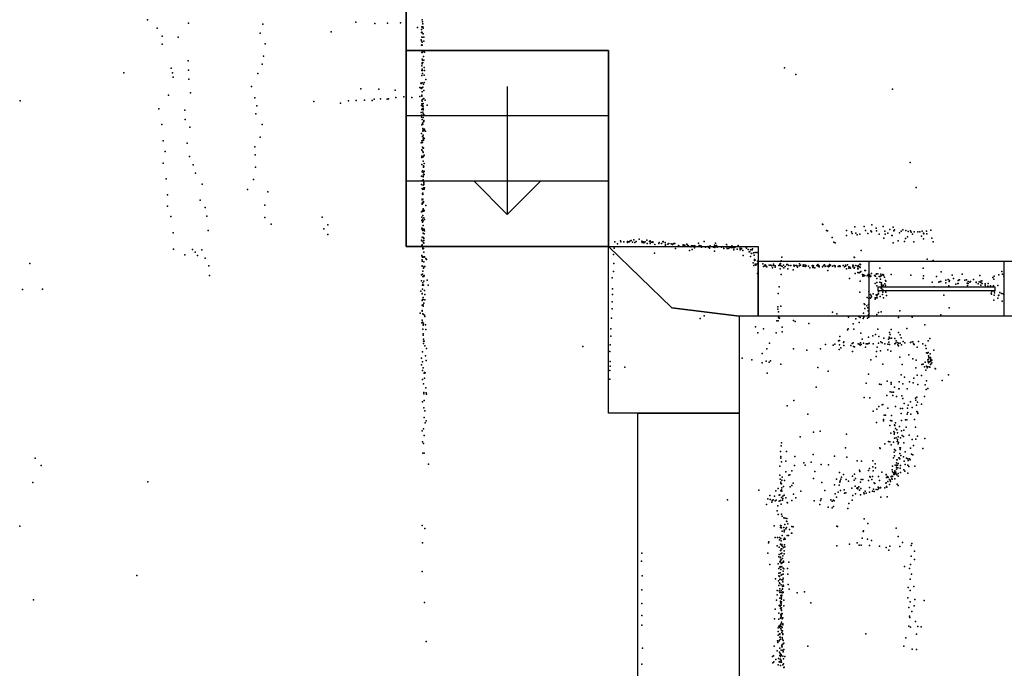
# Model space of a CAD drawing. Header units: millimetres. Extents: x -37888 to 39336, y -2864 to 67775.
# Tile 21 of 31: x -7977 to -5012, y 13348 to 15300. Entities that reach past the tile are written whole.
import ezdxf

# ---------------------------------------------------------------- set-up
doc = ezdxf.new("R2010")
doc.units = ezdxf.units.MM
for name, color, linetype in [('HWALLS', 32, 'Continuous'), ('P', 9, 'Continuous'), ('ROOMS', 1, 'Continuous'), ('STRUCTS', 4, 'Continuous'), ('WALLS', 3, 'Continuous'), ('WINDOWS', 6, 'Continuous')]:
    doc.layers.add(name, color=color, linetype=linetype)

# ---------------------------------------------------------------- blocks, each defined once
blk = doc.blocks.new('6-Fixed_67')
blk.add_lwpolyline([(-584.3, 5.9), (584.3, 5.9), (584.3, -6.8), (-584.3, -6.8), (-584.3, 5.9)])

msp = doc.modelspace()

# ---------------------------------------------------------------- linework, layer by layer
at = {"layer": 'HWALLS'}
for points in [[(-6813.55, 15208.25), (-6813.55, 19202.4)], [(-6813.55, 14617.7), (-6813.55, 15208.25)], [(-6013.45, 14433.55), (-6203.95, 14617.7), (-6813.55, 14617.7)]]:
    msp.add_lwpolyline(points, dxfattribs=at)
at = {"layer": 'P'}
for p in [(-7592, 15300), (-6765, 15300), (-7563, 15275), (-7469, 15290), (-7245, 15287), (-6965, 15293), (-6908, 15289), (-6869, 15290), (-6830, 15291), (-6779, 15277), (-6767, 15271), (-6766, 15279), (-6765, 15278), (-6764, 15294), (-6763, 15288), (-6763, 15279), (-6762, 15275), (-7548, 15251), (-7500, 15248), (-7253, 15260), (-7039, 15264), (-6767, 15262), (-6766, 15263), (-6766, 15248), (-6765, 15261), (-6765, 15248), (-6762, 15258), (-6760, 15248), (-7548, 15227), (-7238, 15228), (-6768, 15240), (-6767, 15237), (-6767, 15224), (-6766, 15225), (-6765, 15233), (-6765, 15224), (-6760, 15236), (-7243, 15191), (-6766, 15202), (-6765, 15207), (-6765, 15202), (-6765, 15182), (-6764, 15203), (-6761, 15207), (-6761, 15190), (-6758, 15203), (-7521, 15155), (-7470, 15177), (-7247, 15167), (-6766, 15162), (-6765, 15171), (-6765, 15168), (-6765, 15152), (-6764, 15179), (-6763, 15172), (-6760, 15179), (-6759, 15157), (-5674, 15156), (-7663, 15141), (-7517, 15141), (-7515, 15128), (-7469, 15149), (-7260, 15139), (-6766, 15148), (-6766, 15133), (-6764, 15148), (-6764, 15139), (-6759, 15134), (-6758, 15148), (-5640, 15136), (-7468, 15121), (-7279, 15099), (-6772, 15096), (-6769, 15109), (-6768, 15108), (-6768, 15093), (-6767, 15095), (-6766, 15094), (-6765, 15110), (-6763, 15097), (-6761, 15106), (-6759, 15111), (-6754, 15120), (-7529, 15073), (-7463, 15080), (-7269, 15065), (-6950, 15092), (-6895, 15091), (-6846, 15088), (-6844, 15066), (-6820, 15068), (-6796, 15066), (-6772, 15069), (-6766, 15073), (-6766, 15070), (-6765, 15083), (-6760, 15087), (-6760, 15063), (-5349, 15091), (-7976, 15056), (-7263, 15041), (-7091, 15054), (-7011, 15049), (-6987, 15056), (-6964, 15057), (-6939, 15058), (-6916, 15057), (-6910, 15061), (-6890, 15062), (-6870, 15061), (-6866, 15062), (-6767, 15042), (-6766, 15058), (-6766, 15047), (-6765, 15055), (-6764, 15047), (-6764, 15040), (-6763, 15061), (-6763, 15042), (-6762, 15048), (-6762, 15038), (-6756, 15058), (-6750, 15043), (-7558, 15032), (-7480, 15028), (-7266, 15017), (-6768, 15021), (-6767, 15013), (-6767, 15007), (-6766, 15030), (-6765, 15032), (-6763, 15022), (-6762, 15032), (-6762, 15029), (-6762, 15017), (-6762, 15006), (-6760, 15015), (-7549, 14985), (-7479, 15000), (-7465, 14977), (-7247, 14985), (-6766, 14984), (-6765, 15000), (-6764, 14989), (-6763, 14986), (-6761, 14993), (-6760, 14997), (-6760, 14994), (-7253, 14947), (-6767, 14958), (-6764, 14949), (-6763, 14973), (-6763, 14965), (-6762, 14969), (-6762, 14969), (-6762, 14953), (-6761, 14946), (-6760, 14967), (-6759, 14967), (-6758, 14971), (-6755, 14965), (-7545, 14936), (-7473, 14929), (-7269, 14918), (-6768, 14930), (-6766, 14936), (-6764, 14931), (-6764, 14917), (-6763, 14937), (-6763, 14916), (-6763, 14915), (-6762, 14942), (-6761, 14938), (-6759, 14943), (-7539, 14904), (-7466, 14889), (-7268, 14894), (-6766, 14909), (-6766, 14908), (-6766, 14890), (-6766, 14886), (-6764, 14888), (-6764, 14888), (-6763, 14904), (-6763, 14887), (-6762, 14901), (-6761, 14914), (-6761, 14914), (-6761, 14890), (-6760, 14891), (-6759, 14893), (-7545, 14869), (-7455, 14864), (-7267, 14857), (-6766, 14865), (-6762, 14875), (-6761, 14861), (-6761, 14861), (-6761, 14859), (-6761, 14857), (-6760, 14858), (-6759, 14868), (-5295, 14871), (-7448, 14839), (-6767, 14829), (-6765, 14843), (-6764, 14846), (-6762, 14829), (-6762, 14827), (-6761, 14841), (-6761, 14834), (-6760, 14835), (-6759, 14845), (-6759, 14834), (-7536, 14821), (-7428, 14805), (-7273, 14819), (-6767, 14804), (-6766, 14815), (-6762, 14818), (-6762, 14802), (-6760, 14810), (-6760, 14808), (-6760, 14804), (-7532, 14773), (-7291, 14789), (-7230, 14782), (-6765, 14792), (-6764, 14790), (-6764, 14777), (-6764, 14776), (-6763, 14778), (-6763, 14774), (-6761, 14790), (-6760, 14794), (-6759, 14790), (-6758, 14794), (-5277, 14795), (-7532, 14739), (-7434, 14757), (-7239, 14742), (-6765, 14760), (-6765, 14758), (-6765, 14748), (-6765, 14745), (-6765, 14745), (-6763, 14760), (-6762, 14752), (-6762, 14749), (-6762, 14749), (-6761, 14753), (-6761, 14752), (-6754, 14741), (-7522, 14708), (-7418, 14735), (-7413, 14709), (-6767, 14722), (-6764, 14726), (-6764, 14723), (-6763, 14711), (-6762, 14731), (-6761, 14728), (-6760, 14724), (-6759, 14726), (-7239, 14705), (-7220, 14685), (-7066, 14706), (-7049, 14683), (-6766, 14706), (-6766, 14696), (-6764, 14700), (-6764, 14691), (-6763, 14694), (-6762, 14695), (-6762, 14695), (-6762, 14681), (-6760, 14704), (-6758, 14699), (-5559, 14685), (-5558, 14684), (-5462, 14677), (-5434, 14678), (-5411, 14683), (-5377, 14678), (-7515, 14659), (-7409, 14666), (-7061, 14671), (-7049, 14654), (-6766, 14673), (-6765, 14673), (-6765, 14669), (-6763, 14666), (-6762, 14670), (-6762, 14658), (-6759, 14670), (-6759, 14656), (-6758, 14665), (-5547, 14666), (-5544, 14665), (-5487, 14666), (-5487, 14651), (-5472, 14662), (-5470, 14657), (-5459, 14658), (-5455, 14653), (-5447, 14655), (-5430, 14666), (-5423, 14657), (-5414, 14665), (-5412, 14662), (-5398, 14673), (-5397, 14665), (-5389, 14655), (-5372, 14664), (-5371, 14655), (-5363, 14658), (-5357, 14669), (-5351, 14651), (-5350, 14651), (-5347, 14676), (-5345, 14665), (-5343, 14668), (-5328, 14659), (-5323, 14664), (-5318, 14668), (-5308, 14666), (-5301, 14663), (-5294, 14665), (-5292, 14661), (-5288, 14655), (-5283, 14662), (-5272, 14662), (-5266, 14662), (-5261, 14649), (-5259, 14664), (-5255, 14658), (-5254, 14656), (-5246, 14664), (-5245, 14656), (-5233, 14667), (-6767, 14637), (-6766, 14621), (-6765, 14646), (-6765, 14634), (-6765, 14623), (-6763, 14645), (-6761, 14645), (-6761, 14645), (-6761, 14630), (-6761, 14629), (-6760, 14642), (-6760, 14636), (-6760, 14628), (-6185, 14632), (-6177, 14626), (-6168, 14635), (-6167, 14632), (-6158, 14632), (-6147, 14633), (-6147, 14630), (-6146, 14631), (-6144, 14632), (-6142, 14632), (-6140, 14634), (-6136, 14636), (-6132, 14631), (-6128, 14638), (-6125, 14630), (-6121, 14633), (-6112, 14640), (-6103, 14634), (-6102, 14630), (-6100, 14632), (-6099, 14632), (-6097, 14629), (-6096, 14631), (-6093, 14632), (-6088, 14637), (-6087, 14627), (-6080, 14633), (-6078, 14635), (-6078, 14627), (-6075, 14631), (-6072, 14631), (-6070, 14632), (-6070, 14630), (-6064, 14624), (-6052, 14627), (-6051, 14630), (-6044, 14627), (-6040, 14632), (-6039, 14633), (-6039, 14632), (-6033, 14630), (-6033, 14619), (-6032, 14624), (-6032, 14619), (-6025, 14625), (-6022, 14627), (-6015, 14626), (-6011, 14624), (-6011, 14624), (-6009, 14626), (-6007, 14627), (-6005, 14627), (-6004, 14627), (-5994, 14618), (-5993, 14621), (-5992, 14620), (-5979, 14623), (-5979, 14622), (-5977, 14621), (-5974, 14622), (-5968, 14625), (-5966, 14622), (-5963, 14620), (-5954, 14620), (-5952, 14620), (-5951, 14620), (-5947, 14620), (-5944, 14620), (-5933, 14628), (-5931, 14621), (-5927, 14620), (-5925, 14619), (-5924, 14619), (-5916, 14633), (-5905, 14618), (-5898, 14620), (-5898, 14619), (-5885, 14622), (-5884, 14620), (-5882, 14628), (-5881, 14620), (-5880, 14618), (-5879, 14621), (-5849, 14624), (-5846, 14618), (-5832, 14620), (-5813, 14621), (-5530, 14645), (-5525, 14631), (-5521, 14629), (-5375, 14643), (-5347, 14629), (-5332, 14635), (-5313, 14633), (-5309, 14642), (-5303, 14647), (-5284, 14632), (-5255, 14641), (-5230, 14643), (-5226, 14632), (-7514, 14610), (-7480, 14593), (-7457, 14609), (-7449, 14601), (-7442, 14591), (-7429, 14608), (-6766, 14591), (-6766, 14590), (-6763, 14613), (-6763, 14611), (-6762, 14612), (-6761, 14612), (-6760, 14601), (-6189, 14594), (-6187, 14613), (-6065, 14598), (-6002, 14612), (-5960, 14606), (-5956, 14617), (-5952, 14609), (-5945, 14614), (-5924, 14616), (-5912, 14616), (-5903, 14616), (-5900, 14613), (-5888, 14616), (-5885, 14604), (-5884, 14615), (-5877, 14616), (-5864, 14616), (-5858, 14617), (-5857, 14612), (-5851, 14617), (-5848, 14617), (-5847, 14612), (-5844, 14612), (-5840, 14614), (-5838, 14615), (-5833, 14615), (-5830, 14615), (-5827, 14614), (-5826, 14614), (-5826, 14608), (-5823, 14615), (-5816, 14610), (-5808, 14617), (-5807, 14612), (-5807, 14611), (-5807, 14608), (-5804, 14612), (-5803, 14612), (-5803, 14611), (-5799, 14606), (-5798, 14591), (-5789, 14615), (-5788, 14613), (-5783, 14609), (-5780, 14602), (-5778, 14602), (-5776, 14608), (-5775, 14608), (-5775, 14608), (-5773, 14597), (-5771, 14608), (-5770, 14611), (-5767, 14599), (-5765, 14592), (-5762, 14600), (-5757, 14600), (-5443, 14606), (-7946, 14567), (-7418, 14583), (-7407, 14560), (-6765, 14578), (-6765, 14574), (-6765, 14560), (-6765, 14559), (-6764, 14586), (-6762, 14587), (-6760, 14586), (-6760, 14572), (-6759, 14586), (-6758, 14587), (-6754, 14582), (-6752, 14579), (-6188, 14567), (-5776, 14588), (-5768, 14569), (-5766, 14561), (-5764, 14579), (-5764, 14576), (-5762, 14577), (-5762, 14565), (-5760, 14565), (-5760, 14562), (-5759, 14565), (-5755, 14574), (-5755, 14566), (-5753, 14560), (-5739, 14566), (-5734, 14560), (-5732, 14563), (-5730, 14561), (-5720, 14562), (-5716, 14562), (-5712, 14561), (-5712, 14560), (-5707, 14565), (-5706, 14561), (-5702, 14560), (-5691, 14561), (-5688, 14565), (-5686, 14567), (-5686, 14561), (-5685, 14561), (-5684, 14575), (-5682, 14586), (-5677, 14562), (-5667, 14564), (-5667, 14564), (-5667, 14563), (-5666, 14564), (-5665, 14564), (-5661, 14561), (-5655, 14561), (-5646, 14562), (-5645, 14559), (-5643, 14561), (-5638, 14561), (-5638, 14561), (-5636, 14559), (-5630, 14560), (-5629, 14566), (-5626, 14562), (-5618, 14562), (-5618, 14559), (-5617, 14559), (-5616, 14563), (-5611, 14562), (-5609, 14560), (-5602, 14559), (-5591, 14560), (-5590, 14561), (-5589, 14561), (-5589, 14559), (-5587, 14560), (-5577, 14561), (-5573, 14564), (-5572, 14559), (-5570, 14561), (-5569, 14559), (-5556, 14561), (-5553, 14563), (-5549, 14559), (-5543, 14559), (-5540, 14560), (-5539, 14560), (-5538, 14564), (-5538, 14559), (-5535, 14562), (-5529, 14559), (-5524, 14561), (-5521, 14560), (-5521, 14560), (-5509, 14560), (-5508, 14560), (-5506, 14559), (-5497, 14561), (-5490, 14562), (-5490, 14559), (-5489, 14560), (-5484, 14563), (-5468, 14562), (-5466, 14561), (-5464, 14586), (-5463, 14585), (-5459, 14561), (-5454, 14559), (-5451, 14561), (-5447, 14565), (-5445, 14564), (-5244, 14580), (-5226, 14576), (-7405, 14530), (-6767, 14532), (-6764, 14534), (-6763, 14544), (-6761, 14553), (-6760, 14556), (-6760, 14556), (-6759, 14558), (-6759, 14530), (-6757, 14558), (-6189, 14543), (-5755, 14536), (-5737, 14558), (-5729, 14558), (-5727, 14557), (-5710, 14554), (-5702, 14556), (-5687, 14551), (-5684, 14533), (-5681, 14558), (-5676, 14554), (-5672, 14558), (-5664, 14551), (-5648, 14548), (-5635, 14556), (-5612, 14558), (-5598, 14554), (-5589, 14555), (-5587, 14555), (-5583, 14554), (-5569, 14557), (-5559, 14557), (-5551, 14558), (-5543, 14546), (-5541, 14557), (-5521, 14557), (-5512, 14558), (-5507, 14558), (-5506, 14558), (-5493, 14557), (-5487, 14551), (-5480, 14557), (-5480, 14553), (-5478, 14554), (-5477, 14556), (-5475, 14553), (-5468, 14557), (-5464, 14553), (-5463, 14555), (-5461, 14536), (-5453, 14553), (-5453, 14551), (-5453, 14539), (-5452, 14551), (-5450, 14558), (-5449, 14538), (-5447, 14557), (-5446, 14555), (-5446, 14540), (-5444, 14542), (-5439, 14533), (-5436, 14532), (-5434, 14529), (-5432, 14546), (-5432, 14530), (-5430, 14546), (-5425, 14529), (-5423, 14530), (-5422, 14533), (-5419, 14532), (-5418, 14532), (-5417, 14531), (-5412, 14536), (-5403, 14530), (-5398, 14534), (-5397, 14535), (-5393, 14535), (-5387, 14553), (-5384, 14534), (-5383, 14530), (-5383, 14529), (-5378, 14533), (-5378, 14532), (-5376, 14532), (-5376, 14530), (-5353, 14533), (-5293, 14531), (-5256, 14553), (-5255, 14529), (-5202, 14541), (-5169, 14531), (-5139, 14534), (-5086, 14530), (-5028, 14532), (-5019, 14543), (-5017, 14534), (-6767, 14514), (-6764, 14501), (-6763, 14527), (-6763, 14508), (-6763, 14502), (-6762, 14527), (-6761, 14528), (-6761, 14501), (-6760, 14527), (-6760, 14513), (-6750, 14516), (-6747, 14501), (-6193, 14523), (-5478, 14521), (-5446, 14513), (-5438, 14528), (-5420, 14525), (-5418, 14528), (-5415, 14527), (-5414, 14528), (-5401, 14506), (-5400, 14528), (-5396, 14521), (-5396, 14509), (-5389, 14527), (-5387, 14510), (-5386, 14527), (-5385, 14519), (-5383, 14508), (-5382, 14508), (-5382, 14503), (-5377, 14501), (-5377, 14500), (-5373, 14525), (-5372, 14505), (-5370, 14515), (-5370, 14500), (-5369, 14513), (-5256, 14521), (-5229, 14510), (-5216, 14527), (-5209, 14510), (-5205, 14512), (-5203, 14512), (-5188, 14516), (-5188, 14508), (-5181, 14518), (-5178, 14512), (-5177, 14515), (-5165, 14521), (-5158, 14504), (-5152, 14506), (-5151, 14515), (-5151, 14506), (-5150, 14516), (-5147, 14517), (-5131, 14516), (-5126, 14517), (-5124, 14507), (-5123, 14500), (-5121, 14512), (-5121, 14506), (-5116, 14510), (-5114, 14512), (-5105, 14518), (-5097, 14510), (-5097, 14509), (-5091, 14505), (-5088, 14511), (-5083, 14513), (-5083, 14509), (-5083, 14501), (-5080, 14514), (-5079, 14506), (-5070, 14505), (-5070, 14501), (-5061, 14506), (-5047, 14524), (-5043, 14519), (-5042, 14528), (-5031, 14500), (-5013, 14528), (-7969, 14488), (-7908, 14489), (-6769, 14483), (-6765, 14476), (-6765, 14475), (-6765, 14475), (-6764, 14489), (-6758, 14485), (-6757, 14473), (-6192, 14490), (-6192, 14473), (-5693, 14476), (-5690, 14496), (-5447, 14480), (-5420, 14482), (-5415, 14473), (-5407, 14475), (-5398, 14472), (-5396, 14499), (-5394, 14473), (-5391, 14481), (-5391, 14475), (-5383, 14492), (-5382, 14499), (-5381, 14498), (-5381, 14490), (-5380, 14498), (-5379, 14473), (-5378, 14486), (-5378, 14480), (-5377, 14486), (-5369, 14480), (-5367, 14470), (-5223, 14496), (-5194, 14471), (-5179, 14499), (-5069, 14496), (-5062, 14498), (-5060, 14496), (-5054, 14499), (-5052, 14477), (-5051, 14474), (-5050, 14482), (-5046, 14498), (-5045, 14499), (-5043, 14484), (-5042, 14483), (-5042, 14471), (-5041, 14483), (-5041, 14478), (-5029, 14470), (-5028, 14471), (-5025, 14479), (-5020, 14476), (-5015, 14475), (-5014, 14474), (-6765, 14455), (-6765, 14441), (-6764, 14458), (-6764, 14441), (-6762, 14464), (-6762, 14458), (-6762, 14442), (-6760, 14447), (-6757, 14457), (-6193, 14451), (-5434, 14445), (-5432, 14443), (-5425, 14464), (-5421, 14443), (-5420, 14461), (-5417, 14463), (-5415, 14462), (-5415, 14462), (-5413, 14469), (-5412, 14466), (-5401, 14463), (-5401, 14459), (-5398, 14463), (-5396, 14469), (-5395, 14463), (-5386, 14467), (-5376, 14463), (-5043, 14456), (-5031, 14462), (-5018, 14453), (-6771, 14417), (-6765, 14425), (-6765, 14423), (-6763, 14415), (-6763, 14415), (-6762, 14438), (-6762, 14414), (-6758, 14411), (-6193, 14430), (-5694, 14436), (-5694, 14429), (-5692, 14421), (-5685, 14438), (-5529, 14420), (-5516, 14415), (-5436, 14417), (-5432, 14431), (-5426, 14439), (-5423, 14433), (-5422, 14433), (-5422, 14424), (-5421, 14433), (-5421, 14412), (-5420, 14413), (-5396, 14413), (-5391, 14419), (-5383, 14421), (-5327, 14424), (-5203, 14412), (-5178, 14433), (-6766, 14388), (-6765, 14396), (-6764, 14390), (-6763, 14389), (-6762, 14381), (-6761, 14385), (-6757, 14407), (-6755, 14382), (-6195, 14402), (-5928, 14401), (-5916, 14409), (-5697, 14394), (-5693, 14394), (-5692, 14403), (-5691, 14407), (-5689, 14402), (-5647, 14395), (-5642, 14392), (-5601, 14386), (-5481, 14405), (-5467, 14385), (-5459, 14400), (-5450, 14407), (-5449, 14389), (-5446, 14404), (-5437, 14401), (-5435, 14405), (-5424, 14402), (-5420, 14405), (-5331, 14404), (-5289, 14405), (-5251, 14382), (-6763, 14369), (-6762, 14355), (-6762, 14351), (-6754, 14368), (-6197, 14370), (-5761, 14376), (-5754, 14358), (-5737, 14370), (-5699, 14358), (-5681, 14375), (-5681, 14361), (-5484, 14367), (-5482, 14370), (-5465, 14369), (-5444, 14357), (-5400, 14353), (-5393, 14369), (-5358, 14359), (-5356, 14353), (-5353, 14368), (-5331, 14359), (-5326, 14352), (-5305, 14371), (-6761, 14339), (-6761, 14333), (-6761, 14326), (-6759, 14333), (-6199, 14322), (-6197, 14348), (-5719, 14327), (-5550, 14323), (-5522, 14324), (-5511, 14334), (-5508, 14335), (-5508, 14322), (-5507, 14347), (-5496, 14329), (-5495, 14331), (-5470, 14326), (-5467, 14328), (-5452, 14325), (-5449, 14324), (-5445, 14328), (-5443, 14323), (-5440, 14339), (-5436, 14327), (-5428, 14325), (-5427, 14325), (-5424, 14325), (-5421, 14345), (-5420, 14326), (-5419, 14327), (-5408, 14349), (-5407, 14325), (-5391, 14327), (-5390, 14347), (-5384, 14331), (-5380, 14328), (-5375, 14342), (-5372, 14325), (-5372, 14325), (-5363, 14324), (-5361, 14339), (-5360, 14330), (-5359, 14345), (-5358, 14323), (-5357, 14342), (-5352, 14342), (-5342, 14341), (-5342, 14325), (-5340, 14327), (-5338, 14334), (-5335, 14329), (-5333, 14322), (-5331, 14327), (-5326, 14327), (-5323, 14343), (-5322, 14322), (-5317, 14332), (-5312, 14328), (-5294, 14329), (-5289, 14331), (-5287, 14331), (-5285, 14325), (-5283, 14323), (-5270, 14332), (-5257, 14325), (-5241, 14334), (-5236, 14341), (-6764, 14301), (-6757, 14319), (-6752, 14311), (-6281, 14317), (-6200, 14302), (-5741, 14296), (-5727, 14310), (-5647, 14310), (-5607, 14306), (-5565, 14310), (-5527, 14321), (-5509, 14308), (-5504, 14313), (-5495, 14320), (-5474, 14320), (-5469, 14302), (-5466, 14317), (-5463, 14316), (-5446, 14321), (-5430, 14315), (-5397, 14302), (-5395, 14315), (-5385, 14304), (-5363, 14307), (-5354, 14303), (-5331, 14319), (-5299, 14292), (-5274, 14315), (-5249, 14320), (-5247, 14311), (-5246, 14298), (-5243, 14297), (-5241, 14299), (-5235, 14295), (-5224, 14306), (-6767, 14282), (-6767, 14262), (-6764, 14271), (-6755, 14289), (-6753, 14275), (-6199, 14272), (-5801, 14282), (-5772, 14277), (-5741, 14268), (-5729, 14273), (-5720, 14270), (-5716, 14274), (-5685, 14264), (-5414, 14277), (-5398, 14287), (-5378, 14264), (-5327, 14285), (-5320, 14263), (-5287, 14280), (-5277, 14276), (-5260, 14263), (-5256, 14264), (-5250, 14270), (-5242, 14277), (-5241, 14272), (-5240, 14289), (-5240, 14279), (-5240, 14268), (-5239, 14285), (-5238, 14271), (-5236, 14283), (-5236, 14271), (-5234, 14284), (-5234, 14276), (-5234, 14276), (-5234, 14263), (-5233, 14279), (-5233, 14273), (-5233, 14264), (-5230, 14276), (-5230, 14268), (-6764, 14244), (-6762, 14253), (-6759, 14236), (-6758, 14238), (-6756, 14237), (-6200, 14244), (-6199, 14258), (-6155, 14255), (-5726, 14236), (-5573, 14254), (-5542, 14242), (-5421, 14233), (-5278, 14253), (-5252, 14256), (-5248, 14245), (-5246, 14258), (-5244, 14253), (-5243, 14256), (-5238, 14256), (-5236, 14255), (-5220, 14250), (-5219, 14249), (-6764, 14217), (-6761, 14204), (-6758, 14221), (-6200, 14218), (-5428, 14206), (-5388, 14203), (-5365, 14212), (-5353, 14208), (-5353, 14203), (-5329, 14210), (-5323, 14231), (-5318, 14204), (-5313, 14224), (-5297, 14210), (-5286, 14207), (-5284, 14221), (-5274, 14230), (-5261, 14229), (-5246, 14213), (-5199, 14214), (-5180, 14231), (-6760, 14178), (-6760, 14174), (-6754, 14192), (-6753, 14177), (-6752, 14173), (-5579, 14194), (-5383, 14202), (-5356, 14180), (-5351, 14179), (-5346, 14179), (-5343, 14194), (-5330, 14189), (-5329, 14189), (-5304, 14189), (-5304, 14189), (-5272, 14202), (-5250, 14201), (-5247, 14187), (-5242, 14190), (-6764, 14150), (-6759, 14154), (-5646, 14154), (-5434, 14163), (-5417, 14162), (-5366, 14169), (-5348, 14169), (-5337, 14166), (-5321, 14168), (-5318, 14160), (-5314, 14145), (-5294, 14150), (-5279, 14161), (-5278, 14155), (-5275, 14164), (-5273, 14149), (-5252, 14166), (-6760, 14132), (-6757, 14123), (-5666, 14138), (-5407, 14122), (-5396, 14128), (-5390, 14136), (-5380, 14141), (-5378, 14142), (-5363, 14131), (-5340, 14136), (-5325, 14130), (-5323, 14115), (-5319, 14130), (-5303, 14131), (-5302, 14118), (-5301, 14140), (-5289, 14133), (-5276, 14140), (-5275, 14121), (-5275, 14121), (-5273, 14119), (-5272, 14115), (-5261, 14143), (-6759, 14103), (-6756, 14087), (-6753, 14093), (-5604, 14113), (-5397, 14088), (-5376, 14097), (-5376, 14093), (-5374, 14110), (-5370, 14110), (-5355, 14094), (-5352, 14109), (-5351, 14093), (-5340, 14087), (-5322, 14094), (-5309, 14096), (-5305, 14096), (-5304, 14113), (-5293, 14113), (-5282, 14097), (-6765, 14063), (-6761, 14069), (-5587, 14059), (-5566, 14062), (-5357, 14079), (-5354, 14056), (-5345, 14061), (-5343, 14081), (-5343, 14057), (-5342, 14079), (-5340, 14070), (-5340, 14070), (-5336, 14066), (-5334, 14057), (-5328, 14076), (-5322, 14063), (-5315, 14065), (-5307, 14074), (-5279, 14074), (-6764, 14030), (-6761, 14025), (-6759, 14049), (-5683, 14027), (-5627, 14045), (-5487, 14053), (-5361, 14031), (-5357, 14030), (-5346, 14029), (-5344, 14053), (-5343, 14041), (-5338, 14042), (-5335, 14031), (-5334, 14037), (-5334, 14032), (-5332, 14045), (-5331, 14028), (-5325, 14042), (-5320, 14049), (-5316, 14046), (-5315, 14027), (-5298, 14050), (-5289, 14037), (-5278, 14038), (-5273, 14047), (-5251, 14040), (-6763, 13996), (-6759, 13996), (-5686, 14001), (-5684, 14018), (-5668, 14001), (-5490, 14012), (-5387, 14012), (-5386, 14010), (-5372, 14024), (-5353, 14021), (-5344, 13999), (-5343, 14007), (-5340, 14004), (-5332, 14024), (-5327, 14012), (-5326, 14007), (-5325, 14012), (-5311, 14000), (-5294, 14011), (-5285, 14019), (-5257, 14010), (-7930, 13981), (-5685, 13986), (-5685, 13981), (-5683, 13970), (-5670, 13972), (-5643, 13986), (-5616, 13967), (-5594, 13969), (-5588, 13992), (-5523, 13987), (-5486, 13984), (-5455, 13973), (-5442, 13972), (-5408, 13973), (-5346, 13982), (-5343, 13988), (-5337, 13967), (-5337, 13967), (-5336, 13976), (-5335, 13976), (-5330, 13982), (-5329, 13982), (-5327, 13995), (-5327, 13979), (-5324, 13989), (-5316, 13985), (-5314, 13972), (-5306, 13981), (-5302, 13979), (-5301, 13974), (-5297, 13979), (-5295, 13976), (-5291, 13993), (-5287, 13991), (-7912, 13958), (-6746, 13963), (-5688, 13956), (-5670, 13939), (-5652, 13942), (-5644, 13958), (-5612, 13959), (-5583, 13940), (-5563, 13962), (-5541, 13961), (-5508, 13937), (-5448, 13944), (-5447, 13940), (-5421, 13943), (-5418, 13949), (-5408, 13954), (-5407, 13942), (-5401, 13964), (-5400, 13951), (-5381, 13938), (-5350, 13945), (-5349, 13956), (-5349, 13939), (-5346, 13936), (-5342, 13942), (-5342, 13938), (-5341, 13960), (-5339, 13938), (-5337, 13959), (-5337, 13953), (-5337, 13947), (-5334, 13959), (-5333, 13951), (-5332, 13965), (-5326, 13950), (-5325, 13958), (-5325, 13937), (-5315, 13945), (-5312, 13941), (-5311, 13962), (-5302, 13960), (-5299, 13955), (-5281, 13956), (-7937, 13907), (-7591, 13909), (-5688, 13929), (-5687, 13917), (-5685, 13908), (-5682, 13914), (-5681, 13923), (-5674, 13913), (-5661, 13929), (-5658, 13930), (-5587, 13919), (-5561, 13907), (-5517, 13917), (-5507, 13908), (-5506, 13912), (-5504, 13917), (-5502, 13923), (-5496, 13931), (-5488, 13916), (-5481, 13911), (-5469, 13926), (-5464, 13914), (-5463, 13932), (-5460, 13919), (-5445, 13908), (-5443, 13916), (-5438, 13916), (-5421, 13913), (-5417, 13925), (-5416, 13923), (-5411, 13916), (-5409, 13925), (-5391, 13925), (-5388, 13913), (-5368, 13931), (-5368, 13930), (-5367, 13922), (-5364, 13925), (-5363, 13924), (-5363, 13910), (-5362, 13922), (-5358, 13916), (-5356, 13914), (-5355, 13910), (-5353, 13925), (-5353, 13924), (-5351, 13926), (-5351, 13918), (-5350, 13917), (-5349, 13925), (-5345, 13931), (-5344, 13931), (-5343, 13934), (-5342, 13918), (-5339, 13933), (-5337, 13931), (-5336, 13930), (-5332, 13934), (-5332, 13926), (-5302, 13935), (-5751, 13884), (-5700, 13882), (-5693, 13889), (-5685, 13904), (-5685, 13882), (-5683, 13903), (-5683, 13885), (-5682, 13891), (-5682, 13881), (-5677, 13895), (-5657, 13894), (-5652, 13898), (-5648, 13905), (-5625, 13881), (-5552, 13883), (-5523, 13900), (-5512, 13878), (-5509, 13899), (-5505, 13883), (-5494, 13885), (-5471, 13890), (-5461, 13896), (-5456, 13890), (-5454, 13891), (-5453, 13888), (-5450, 13894), (-5448, 13884), (-5444, 13889), (-5431, 13881), (-5418, 13892), (-5418, 13878), (-5409, 13881), (-5406, 13887), (-5404, 13906), (-5404, 13880), (-5402, 13904), (-5398, 13886), (-5393, 13886), (-5392, 13893), (-5391, 13892), (-5390, 13890), (-5385, 13892), (-5385, 13891), (-5372, 13891), (-5369, 13905), (-5368, 13906), (-5367, 13895), (-5366, 13893), (-5358, 13901), (-5335, 13902), (-5332, 13898), (-5846, 13855), (-5724, 13858), (-5718, 13868), (-5717, 13856), (-5712, 13848), (-5711, 13853), (-5708, 13855), (-5704, 13866), (-5702, 13852), (-5699, 13854), (-5690, 13869), (-5690, 13851), (-5688, 13870), (-5686, 13853), (-5683, 13862), (-5680, 13854), (-5679, 13866), (-5679, 13859), (-5675, 13869), (-5670, 13861), (-5666, 13847), (-5652, 13853), (-5647, 13872), (-5640, 13861), (-5585, 13852), (-5565, 13853), (-5563, 13858), (-5534, 13855), (-5530, 13851), (-5526, 13854), (-5524, 13852), (-5521, 13873), (-5517, 13863), (-5493, 13875), (-5489, 13876), (-5470, 13854), (-5468, 13868), (-5460, 13873), (-5445, 13870), (-5435, 13876), (-5434, 13873), (-5428, 13875), (-5384, 13863), (-5365, 13864), (-5728, 13841), (-5696, 13822), (-5694, 13837), (-5684, 13842), (-5665, 13846), (-5567, 13841), (-5542, 13833), (-5530, 13831), (-5526, 13835), (-5483, 13829), (-5480, 13844), (-5693, 13811), (-5683, 13812), (-5681, 13806), (-5676, 13801), (-5672, 13800), (-5668, 13791), (-5667, 13799), (-5667, 13790), (-5434, 13798), (-7977, 13776), (-6765, 13778), (-6757, 13769), (-5705, 13777), (-5686, 13778), (-5686, 13772), (-5684, 13777), (-5683, 13771), (-5681, 13761), (-5676, 13772), (-5675, 13764), (-5675, 13759), (-5674, 13764), (-5673, 13781), (-5670, 13768), (-5668, 13772), (-5664, 13783), (-5659, 13766), (-5652, 13775), (-5648, 13774), (-5516, 13776), (-5514, 13775), (-5437, 13760), (-5436, 13762), (-5423, 13784), (-5338, 13770), (-5721, 13729), (-5702, 13742), (-5695, 13742), (-5689, 13742), (-5689, 13735), (-5685, 13739), (-5684, 13732), (-5684, 13732), (-5681, 13748), (-5676, 13736), (-5675, 13738), (-5674, 13740), (-5674, 13739), (-5672, 13737), (-5666, 13748), (-5662, 13748), (-5653, 13755), (-5652, 13755), (-5440, 13740), (-5424, 13737), (-5412, 13733), (-5332, 13745), (-6764, 13726), (-5722, 13726), (-5696, 13717), (-5690, 13713), (-5686, 13722), (-5686, 13703), (-5685, 13703), (-5685, 13703), (-5684, 13708), (-5683, 13718), (-5682, 13721), (-5682, 13708), (-5680, 13716), (-5677, 13712), (-5675, 13702), (-5674, 13720), (-5673, 13714), (-5516, 13717), (-5478, 13722), (-5455, 13726), (-5449, 13719), (-5443, 13719), (-5418, 13718), (-5388, 13716), (-5368, 13712), (-5360, 13704), (-5357, 13716), (-5327, 13715), (-5319, 13727), (-5292, 13718), (-5290, 13724), (-5282, 13701), (-6105, 13671), (-6104, 13695), (-5724, 13695), (-5691, 13684), (-5690, 13691), (-5686, 13683), (-5686, 13681), (-5686, 13674), (-5685, 13693), (-5684, 13675), (-5682, 13695), (-5680, 13679), (-5679, 13687), (-5677, 13671), (-5675, 13693), (-5292, 13686), (-5282, 13676), (-5718, 13660), (-5693, 13662), (-5691, 13648), (-5688, 13668), (-5688, 13653), (-5687, 13652), (-5686, 13668), (-5685, 13654), (-5685, 13654), (-5685, 13645), (-5684, 13664), (-5683, 13663), (-5682, 13653), (-5680, 13666), (-5678, 13649), (-5678, 13640), (-5677, 13667), (-5676, 13647), (-5665, 13648), (-5661, 13667), (-5313, 13654), (-5297, 13648), (-5294, 13660), (-7624, 13627), (-6765, 13639), (-6102, 13626), (-5701, 13617), (-5692, 13611), (-5691, 13634), (-5691, 13626), (-5689, 13624), (-5688, 13615), (-5687, 13635), (-5687, 13616), (-5684, 13628), (-5682, 13614), (-5682, 13614), (-5681, 13630), (-5679, 13614), (-5678, 13631), (-5678, 13619), (-5664, 13631), (-5295, 13616), (-5291, 13631), (-6103, 13584), (-5696, 13582), (-5691, 13597), (-5690, 13581), (-5689, 13605), (-5688, 13603), (-5688, 13587), (-5684, 13599), (-5684, 13582), (-5680, 13594), (-5680, 13587), (-5680, 13586), (-5679, 13608), (-5678, 13598), (-5678, 13598), (-5677, 13595), (-5663, 13600), (-5660, 13586), (-5301, 13591), (-5295, 13582), (-5284, 13594), (-7935, 13554), (-5698, 13553), (-5696, 13569), (-5688, 13576), (-5688, 13559), (-5685, 13577), (-5685, 13567), (-5684, 13560), (-5683, 13563), (-5683, 13556), (-5682, 13568), (-5681, 13575), (-5679, 13578), (-5678, 13576), (-5676, 13553), (-5636, 13575), (-5614, 13578), (-5302, 13560), (-5281, 13555), (-5253, 13552), (-6758, 13546), (-6103, 13543), (-5702, 13526), (-5690, 13537), (-5688, 13538), (-5687, 13534), (-5686, 13550), (-5686, 13548), (-5686, 13528), (-5685, 13544), (-5685, 13527), (-5684, 13548), (-5684, 13543), (-5684, 13538), (-5684, 13538), (-5683, 13548), (-5683, 13530), (-5683, 13523), (-5683, 13522), (-5676, 13536), (-5595, 13545), (-5299, 13531), (-5295, 13548), (-5283, 13536), (-6103, 13507), (-5704, 13497), (-5691, 13514), (-5691, 13496), (-5686, 13499), (-5685, 13510), (-5685, 13509), (-5684, 13505), (-5684, 13502), (-5683, 13512), (-5683, 13509), (-5681, 13513), (-5681, 13497), (-5679, 13500), (-5297, 13505), (-5296, 13501), (-5290, 13519), (-6104, 13478), (-5693, 13470), (-5691, 13475), (-5688, 13474), (-5688, 13471), (-5687, 13477), (-5686, 13480), (-5685, 13467), (-5684, 13482), (-5683, 13487), (-5683, 13474), (-5683, 13462), (-5681, 13471), (-5679, 13482), (-5679, 13479), (-5299, 13475), (-5294, 13472), (-5279, 13489), (-5272, 13474), (-5262, 13473), (-5693, 13459), (-5693, 13448), (-5689, 13452), (-5689, 13433), (-5688, 13452), (-5688, 13450), (-5688, 13442), (-5687, 13442), (-5686, 13436), (-5682, 13456), (-5681, 13441), (-5680, 13461), (-5680, 13436), (-5679, 13452), (-5679, 13450), (-5678, 13432), (-5429, 13452), (-5308, 13440), (-5276, 13451), (-6753, 13429), (-6101, 13409), (-5705, 13415), (-5695, 13431), (-5694, 13430), (-5694, 13426), (-5690, 13431), (-5688, 13409), (-5684, 13403), (-5682, 13417), (-5682, 13413), (-5681, 13420), (-5681, 13413), (-5679, 13421), (-5679, 13403), (-5676, 13424), (-5676, 13405), (-5604, 13415), (-5315, 13415), (-5289, 13406), (-5276, 13405), (-5710, 13384), (-5707, 13386), (-5700, 13374), (-5696, 13401), (-5692, 13378), (-5689, 13397), (-5688, 13387), (-5687, 13393), (-5687, 13375), (-5686, 13384), (-5686, 13375), (-5684, 13390), (-5684, 13387), (-5679, 13385), (-5678, 13399), (-5678, 13398), (-5677, 13377), (-5673, 13384), (-6103, 13360), (-5709, 13364), (-5706, 13367), (-5693, 13358), (-5690, 13367), (-5688, 13368), (-5687, 13366), (-5686, 13356), (-5684, 13371), (-5683, 13366), (-5679, 13358), (-5677, 13361), (-5676, 13350), (-5675, 13351)]:
    msp.add_point(p, dxfattribs=at)
at = {"layer": 'ROOMS'}
for points in [[(-2603.5, 14674.85), (-2274.82, 14674.85), (-1537.41, 15963.9), (-1720.85, 15646.4), (-2501.9, 15646.4), (-2501.9, 16808.45), (-2260.6, 16808.45), (-2260.6, 18992.85), (-6813.55, 19202.4), (-6813.55, 15208.25), (-6203.95, 15208.25), (-6203.95, 14617.7), (-5753.1, 14617.7), (-5753.1, 14573.25), (-2603.5, 14573.25)], [(-6813.55, 14617.7), (-6203.95, 14617.7), (-6203.95, 15208.25), (-6813.55, 15208.25), (-6813.55, 14617.7)], [(-5810.25, 14408.15), (-5810.25, 14116.05), (-5810.25, 8477.25), (-2540, 8477.25), (-2540, 10972.8), (977.9, 10972.8), (977.9, 12236.45), (977.9, 13030.2), (-1536.7, 13030.2), (-2287.93, 14293.85), (-2603.5, 14293.85), (-2603.5, 14408.15), (-5753.1, 14408.15), (-5810.25, 14408.15)]]:
    msp.add_lwpolyline(points, close=True, dxfattribs=at)
at = {"layer": 'STRUCTS'}
for points in [[(-6203.95, 15208.25), (-6813.55, 15208.25)], [(-6813.55, 15208.25), (-6813.55, 14617.7)], [(-6203.95, 14617.7), (-6203.95, 15208.25)], [(-6508.75, 15099.24), (-6508.75, 15002.93)], [(-6203.95, 15011.4), (-6813.55, 15011.4)], [(-6508.75, 15002.93), (-6508.75, 14810.32)], [(-6203.95, 14814.55), (-6813.55, 14814.55)], [(-6508.75, 14714.01), (-6608.75, 14814.01)], [(-6508.75, 14714.01), (-6408.75, 14814.01)], [(-6508.75, 14810.32), (-6508.75, 14714.01)], [(-6813.55, 14617.7), (-6203.95, 14617.7)]]:
    msp.add_lwpolyline(points, dxfattribs=at)
at = {"layer": 'WALLS'}
for points in [[(-5753.1, 14408.15), (-5810.25, 14408.15), (-6013.45, 14433.55), (-6203.95, 14617.7), (-5753.1, 14617.7), (-5753.1, 14433.55), (-5753.1, 14408.15)], [(-5810.25, 14408.15), (-5810.25, 14116.05), (-6013.45, 14116.05), (-6203.95, 14116.05), (-6203.95, 14617.7), (-6013.45, 14433.55), (-5810.25, 14408.15)], [(-2603.5, 14408.15), (-5753.1, 14408.15), (-5753.1, 14433.55), (-5753.1, 14573.25), (-2603.5, 14573.25), (-2603.5, 14433.55), (-2603.5, 14408.15)], [(-5810.25, 14116.05), (-5810.25, 8477.25), (-6013.45, 8477.25), (-6115.05, 8477.25), (-6115.05, 14116.05), (-6013.45, 14116.05), (-5810.25, 14116.05)]]:
    msp.add_lwpolyline(points, dxfattribs=at)
at = {"layer": 'WINDOWS'}
msp.add_lwpolyline([(-5012.91, 14408.15), (-5419.31, 14408.15), (-5419.31, 14573.25), (-5012.91, 14573.25), (-5012.91, 14408.15)], dxfattribs=at)

# ---------------------------------------------------------------- block references
at = {"layer": 'WINDOWS', "xscale": -0.3, "yscale": -0.9, "rotation": 180}
msp.add_blockref('6-Fixed_67', (-5216.1, 14490.7), dxfattribs=at)

doc.saveas('drawing.dxf')
